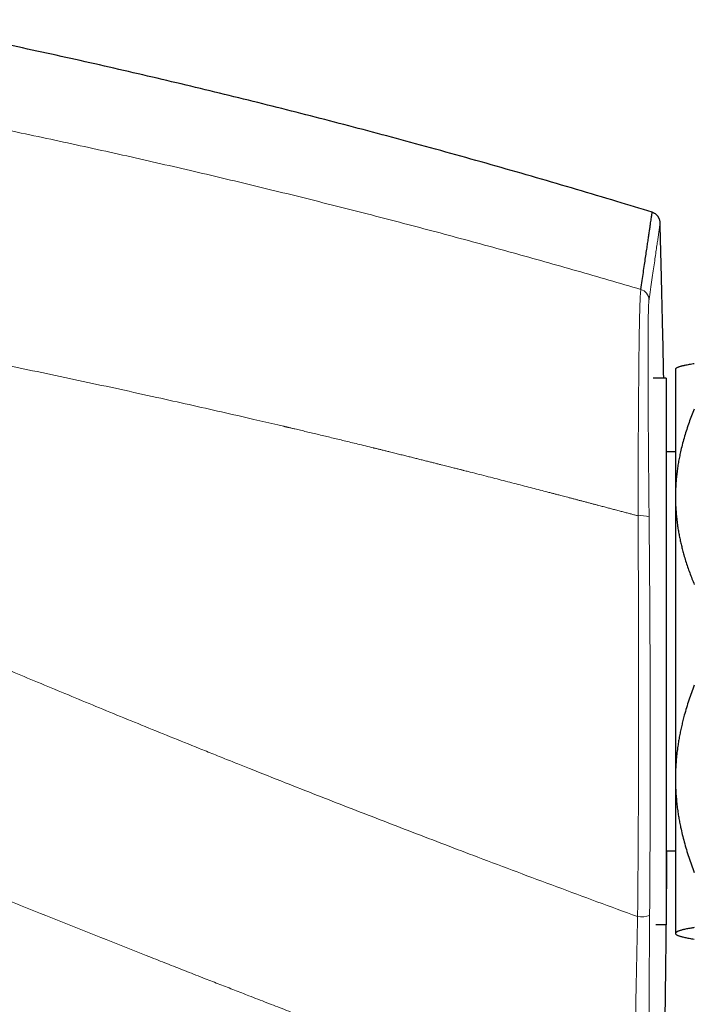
# Model space of a CAD drawing. Header units: millimetres. Extents: x 8 to 869, y 12 to 463.
# Tile 8 of 55: x 152 to 188, y 393 to 446. Entities that reach past the tile are written whole.
import ezdxf

# ---------------------------------------------------------------- set-up
doc = ezdxf.new("R2010")
doc.units = ezdxf.units.MM

msp = doc.modelspace()

# ---------------------------------------------------------------- linework, layer by layer
at = {"color": 7, "linetype": 'Continuous', "lineweight": 30}
for p, q in [((186.94, 427.107), (186.917, 427.084)), ((186.917, 427.084), (186.917, 420.288)), ((186.417, 426.584), (185.732, 426.584)), ((186.417, 426.584), (185.732, 426.584)), ((186.417, 426.584), (186.417, 397.584)), ((186.917, 422.684), (186.417, 422.684)), ((186.917, 420.288), (186.917, 405.311)), ((186.917, 405.311), (186.917, 397.107)), ((186.417, 401.484), (186.917, 401.484)), ((185.869, 397.584), (186.417, 397.584)), ((185.869, 397.584), (186.417, 397.584)), ((186.917, 397.107), (186.917, 397.084)), ((186.917, 397.084), (186.941, 397.061))]:
    msp.add_line(p, q, dxfattribs=at)
at = {"color": 252, "linetype": 'Continuous', "lineweight": 0}
for centre, radius, start, end in [((184.915, 430.727), 0.599, 1.5348, 73.831), ((185.084, 417.767), 1.52, 73.4203, 95.8222), ((185.081, 399.573), 1.587, 263.7633, 287.0418)]:
    msp.add_arc(centre, radius, start, end, dxfattribs=at)
at = {"color": 7, "linetype": 'Continuous', "lineweight": 30}
for points, knots in [([(185.684, 435.393), (185.056, 435.585), (183.719, 435.995), (181.67, 436.608), (179.537, 437.234), (177.401, 437.847), (175.261, 438.449), (173.16, 439.028), (171.096, 439.584), (169.071, 440.119), (167.043, 440.642), (165.012, 441.156), (162.979, 441.658), (160.943, 442.15), (158.904, 442.632), (156.863, 443.102), (154.82, 443.562), (152.786, 444.009), (150.763, 444.442), (148.749, 444.862), (146.815, 445.256), (145.552, 445.505), (144.961, 445.621)], [0, 0, 0, 0, 0.046931, 0.099852, 0.152765, 0.205673, 0.258575, 0.311472, 0.361342, 0.411209, 0.461074, 0.510936, 0.560797, 0.610657, 0.660517, 0.710376, 0.760236, 0.810098, 0.859071, 0.908046, 0.957023, 1, 1, 1, 1]), ([(185.082, 431.302), (185.105, 431.459), (185.151, 431.773), (185.215, 432.209), (185.275, 432.619), (185.332, 433), (185.384, 433.353), (185.431, 433.672), (185.473, 433.958), (185.51, 434.214), (185.544, 434.445), (185.575, 434.651), (185.601, 434.832), (185.625, 434.988), (185.644, 435.119), (185.66, 435.225), (185.672, 435.306), (185.68, 435.362), (185.684, 435.393), (185.685, 435.394), (185.685, 435.395)], [0, 0, 0, 0, 0.058535, 0.117071, 0.175607, 0.234144, 0.292681, 0.351218, 0.406411, 0.461604, 0.516797, 0.571991, 0.627185, 0.682379, 0.737573, 0.792768, 0.847962, 0.903157, 0.957366, 1, 1, 1, 1]), ([(186.109, 434.839), (186.107, 434.864), (186.104, 434.912), (186.087, 434.978), (186.069, 435.03), (186.05, 435.071), (186.035, 435.1), (186.02, 435.125), (186.002, 435.152), (185.978, 435.186), (185.942, 435.228), (185.9, 435.269), (185.853, 435.307), (185.803, 435.34), (185.747, 435.372), (185.706, 435.388), (185.685, 435.397)], [0, 0, 0, 0, 0.1022014, 0.1948963, 0.2761586, 0.3287127, 0.3735643, 0.4104203, 0.4459155, 0.505519, 0.5792491, 0.6667921, 0.7410381, 0.8219592, 0.9086636, 1, 1, 1, 1]), ([(186.295, 426.584), (186.279, 427.404), (186.243, 429.245), (186.179, 431.997), (186.127, 433.93), (186.103, 434.841)], [0, 0, 0, 0, 0.297775, 0.668918, 1, 1, 1, 1]), ([(186.941, 427.107), (186.945, 427.111), (186.954, 427.12), (186.977, 427.136), (187.013, 427.155), (187.062, 427.177), (187.121, 427.199), (187.183, 427.218), (187.246, 427.235), (187.306, 427.251), (187.371, 427.266), (187.45, 427.284), (187.546, 427.303), (187.661, 427.325), (187.784, 427.347), (187.873, 427.361), (187.917, 427.368)], [0, 0, 0, 0, 0.042891, 0.100778, 0.181985, 0.263191, 0.3446, 0.426009, 0.484909, 0.54381, 0.602774, 0.661739, 0.74623, 0.830721, 0.91536, 1, 1, 1, 1]), ([(187.917, 424.949), (187.869, 424.83), (187.772, 424.591), (187.637, 424.23), (187.512, 423.866), (187.398, 423.499), (187.294, 423.129), (187.21, 422.785), (187.141, 422.47), (187.086, 422.183), (187.039, 421.896), (186.998, 421.606), (186.966, 421.315), (186.942, 421.023), (186.925, 420.731), (186.918, 420.486), (186.918, 420.338), (186.917, 420.288)], [0, 0, 0, 0, 0.079493, 0.158994, 0.238484, 0.318379, 0.398285, 0.478176, 0.539228, 0.600293, 0.661357, 0.722407, 0.783942, 0.845492, 0.907042, 0.968576, 1, 1, 1, 1]), ([(186.917, 420.288), (186.918, 420.184), (186.92, 419.977), (186.935, 419.665), (186.957, 419.354), (186.989, 419.044), (187.028, 418.751), (187.072, 418.475), (187.119, 418.216), (187.172, 417.959), (187.231, 417.705), (187.294, 417.454), (187.369, 417.18), (187.457, 416.884), (187.561, 416.567), (187.672, 416.252), (187.79, 415.938), (187.875, 415.731), (187.917, 415.627)], [0, 0, 0, 0, 0.065449, 0.130926, 0.196415, 0.261894, 0.327345, 0.382403, 0.437466, 0.492525, 0.54654, 0.60056, 0.654576, 0.723644, 0.792733, 0.861832, 0.930927, 1, 1, 1, 1]), ([(187.917, 410.279), (187.867, 410.148), (187.767, 409.885), (187.629, 409.488), (187.501, 409.088), (187.397, 408.729), (187.314, 408.413), (187.248, 408.14), (187.188, 407.867), (187.133, 407.595), (187.085, 407.322), (187.039, 407.025), (186.997, 406.703), (186.961, 406.356), (186.936, 406.008), (186.92, 405.659), (186.918, 405.427), (186.917, 405.311)], [0, 0, 0, 0, 0.082024, 0.16407, 0.246113, 0.328132, 0.383157, 0.438186, 0.49321, 0.547623, 0.602041, 0.656454, 0.725142, 0.793863, 0.862595, 0.931314, 1, 1, 1, 1]), ([(186.917, 405.311), (186.918, 405.253), (186.918, 405.089), (186.926, 404.817), (186.944, 404.496), (186.97, 404.176), (187.004, 403.856), (187.045, 403.554), (187.09, 403.27), (187.138, 403.004), (187.2, 402.696), (187.279, 402.348), (187.381, 401.952), (187.496, 401.552), (187.625, 401.146), (187.765, 400.743), (187.867, 400.476), (187.917, 400.343)], [0, 0, 0, 0, 0.034083, 0.097391, 0.160726, 0.22407, 0.287406, 0.350716, 0.403936, 0.457161, 0.510382, 0.588811, 0.66724, 0.750415, 0.833615, 0.916819, 1, 1, 1, 1]), ([(186.099, 379.81), (186.123, 380.728), (186.177, 382.687), (186.246, 385.686), (186.309, 388.806), (186.362, 391.927), (186.406, 395.029), (186.438, 398.113), (186.457, 400.259), (186.462, 401.382), (186.462, 401.484)], [0, 0, 0, 0, 0.127186, 0.271155, 0.41513, 0.559109, 0.70309, 0.844498, 0.985901, 1, 1, 1, 1]), ([(187.917, 397.414), (187.886, 397.409), (187.823, 397.398), (187.721, 397.381), (187.612, 397.362), (187.501, 397.34), (187.398, 397.318), (187.308, 397.297), (187.23, 397.277), (187.164, 397.258), (187.103, 397.238), (187.048, 397.217), (187.001, 397.195), (186.964, 397.173), (186.937, 397.151), (186.921, 397.129), (186.918, 397.114), (186.917, 397.107)], [0, 0, 0, 0, 0.051217, 0.102435, 0.174578, 0.246739, 0.318897, 0.391038, 0.45329, 0.515548, 0.577799, 0.64795, 0.718111, 0.78826, 0.858836, 0.929425, 1, 1, 1, 1]), ([(186.917, 397.107), (186.918, 397.103), (186.918, 397.093), (186.927, 397.075), (186.946, 397.054), (186.976, 397.033), (187.014, 397.012), (187.06, 396.992), (187.113, 396.973), (187.17, 396.954), (187.235, 396.936), (187.313, 396.916), (187.407, 396.894), (187.52, 396.87), (187.643, 396.847), (187.774, 396.823), (187.87, 396.808), (187.917, 396.8)], [0, 0, 0, 0, 0.034083, 0.101348, 0.168644, 0.235952, 0.303251, 0.370518, 0.430447, 0.490389, 0.550332, 0.610262, 0.688185, 0.766138, 0.844107, 0.922069, 1, 1, 1, 1])]:
    msp.add_open_spline(points, degree=3, knots=knots, dxfattribs=at)
at = {"color": 252, "linetype": 'Continuous', "lineweight": 0}
for points, knots in [([(150.411, 439.977), (151.007, 439.854), (152.199, 439.606), (153.988, 439.224), (155.781, 438.834), (157.576, 438.435), (159.375, 438.028), (161.142, 437.619), (162.878, 437.21), (164.582, 436.802), (166.288, 436.385), (167.997, 435.96), (169.708, 435.528), (171.421, 435.087), (173.137, 434.638), (174.855, 434.181), (176.575, 433.716), (178.287, 433.245), (179.991, 432.769), (181.686, 432.288), (183.384, 431.8), (184.515, 431.468), (185.082, 431.302)], [0, 0, 0, 0, 0.051139, 0.102401, 0.153786, 0.205295, 0.256927, 0.308684, 0.357596, 0.406619, 0.455753, 0.504998, 0.554354, 0.603821, 0.653401, 0.703092, 0.752895, 0.802811, 0.851944, 0.901187, 0.950539, 1, 1, 1, 1]), ([(185.513, 430.743), (185.541, 430.93), (185.595, 431.305), (185.669, 431.816), (185.738, 432.29), (185.801, 432.723), (185.858, 433.116), (185.909, 433.468), (185.955, 433.781), (185.993, 434.043), (186.024, 434.259), (186.05, 434.434), (186.071, 434.579), (186.087, 434.688), (186.098, 434.765), (186.105, 434.813), (186.108, 434.834), (186.109, 434.84), (186.109, 434.841), (186.109, 434.841), (186.109, 434.841), (186.109, 434.841), (186.109, 434.841), (186.109, 434.841), (186.109, 434.841), (186.109, 434.841), (186.109, 434.841), (186.109, 434.841)], [0, 0, 0, 0, 0.0699502, 0.1399008, 0.2098517, 0.2798029, 0.3497545, 0.4197064, 0.4896584, 0.5596107, 0.6211689, 0.6827272, 0.7442856, 0.805844, 0.8600154, 0.9141868, 0.9618576, 0.9828328, 0.9920618, 0.9961226, 0.9966544, 0.9971862, 0.9977179, 0.9982497, 0.9987815, 0.9993132, 1, 1, 1, 1]), ([(184.93, 419.279), (184.93, 419.53), (184.932, 420.032), (184.934, 420.776), (184.937, 421.511), (184.94, 422.235), (184.944, 422.945), (184.947, 423.639), (184.951, 424.316), (184.955, 424.974), (184.96, 425.612), (184.965, 426.226), (184.97, 426.815), (184.975, 427.351), (184.981, 427.835), (184.986, 428.27), (184.992, 428.68), (184.998, 429.064), (185.005, 429.421), (185.012, 429.751), (185.019, 430.053), (185.027, 430.326), (185.035, 430.569), (185.044, 430.782), (185.053, 430.963), (185.062, 431.111), (185.071, 431.228), (185.078, 431.277), (185.082, 431.302)], [0, 0, 0, 0, 0.041799, 0.083521, 0.12518, 0.166789, 0.208358, 0.2499, 0.291427, 0.332953, 0.374495, 0.416073, 0.457711, 0.499439, 0.535239, 0.571014, 0.606769, 0.642508, 0.678235, 0.713951, 0.74966, 0.785366, 0.821074, 0.856791, 0.892527, 0.928295, 0.964112, 1, 1, 1, 1]), ([(185.518, 419.224), (185.516, 419.359), (185.514, 419.628), (185.51, 420.031), (185.506, 420.431), (185.502, 420.828), (185.499, 421.222), (185.495, 421.606), (185.492, 421.978), (185.489, 422.34), (185.486, 422.698), (185.483, 423.051), (185.48, 423.408), (185.478, 423.766), (185.475, 424.126), (185.473, 424.48), (185.471, 424.827), (185.469, 425.169), (185.467, 425.49), (185.466, 425.791), (185.464, 426.074), (185.463, 426.32), (185.463, 426.53), (185.462, 426.699), (185.462, 426.831), (185.462, 426.906), (185.462, 426.934), (185.462, 426.943), (185.461, 426.952), (185.461, 426.96), (185.461, 426.969), (185.461, 426.986), (185.461, 427.014), (185.461, 427.056), (185.461, 427.106), (185.461, 427.164), (185.461, 427.23), (185.461, 427.303), (185.461, 427.383), (185.461, 427.47), (185.461, 427.564), (185.461, 427.664), (185.461, 427.769), (185.461, 427.879), (185.461, 427.985), (185.461, 428.084), (185.461, 428.176), (185.461, 428.282), (185.461, 428.362), (185.462, 428.416), (185.462, 428.432), (185.462, 428.446), (185.462, 428.46), (185.462, 428.517), (185.462, 428.614), (185.463, 428.752), (185.464, 428.885), (185.465, 429.015), (185.466, 429.135), (185.467, 429.242), (185.467, 429.336), (185.468, 429.4), (185.469, 429.439), (185.469, 429.457), (185.469, 429.474), (185.469, 429.491), (185.469, 429.508), (185.47, 429.525), (185.47, 429.587), (185.472, 429.693), (185.474, 429.834), (185.477, 429.966), (185.48, 430.09), (185.483, 430.203), (185.486, 430.308), (185.489, 430.4), (185.493, 430.48), (185.497, 430.55), (185.5, 430.612), (185.505, 430.664), (185.509, 430.709), (185.512, 430.732), (185.513, 430.743)], [0, 0, 0, 0, 0.023472, 0.046917, 0.070337, 0.093736, 0.117114, 0.140475, 0.162487, 0.184486, 0.206473, 0.228452, 0.250423, 0.273696, 0.296965, 0.320231, 0.343498, 0.366768, 0.390045, 0.410537, 0.431039, 0.451556, 0.465107, 0.478666, 0.490606, 0.495863, 0.496551, 0.49724, 0.497928, 0.498617, 0.499305, 0.499994, 0.502655, 0.506004, 0.510042, 0.514768, 0.520087, 0.52607, 0.532719, 0.540032, 0.548008, 0.556489, 0.56561, 0.57537, 0.58577, 0.593952, 0.602491, 0.611385, 0.623671, 0.625482, 0.626898, 0.628309, 0.629716, 0.631118, 0.645072, 0.658536, 0.673243, 0.687318, 0.700762, 0.713575, 0.72433, 0.734597, 0.736835, 0.739048, 0.741237, 0.743401, 0.745541, 0.747656, 0.749747, 0.769748, 0.789747, 0.809745, 0.829741, 0.849739, 0.86974, 0.889746, 0.908092, 0.926446, 0.94481, 0.963189, 0.981584, 1, 1, 1, 1]), ([(147.662, 428.03), (148.314, 427.899), (149.618, 427.639), (151.574, 427.238), (153.529, 426.831), (155.483, 426.417), (157.437, 425.996), (159.313, 425.584), (161.109, 425.183), (162.827, 424.794), (164.396, 424.433), (165.495, 424.177), (166.036, 424.051), (166.168, 424.02), (166.209, 424.01), (166.25, 424.001), (166.291, 423.991), (166.33, 423.982), (166.414, 423.962), (166.544, 423.931), (166.762, 423.88), (167.025, 423.818), (167.337, 423.744), (167.66, 423.667), (167.995, 423.587), (168.33, 423.507), (168.665, 423.426), (168.999, 423.346), (169.343, 423.263), (169.696, 423.177), (170.071, 423.086), (170.469, 422.988), (170.767, 422.915), (170.95, 422.87), (171.022, 422.853), (171.101, 422.833), (171.187, 422.812), (171.272, 422.791), (171.394, 422.761), (171.552, 422.722), (171.773, 422.668), (172.017, 422.607), (172.282, 422.541), (172.538, 422.478), (172.784, 422.417), (173.02, 422.358), (173.247, 422.301), (173.471, 422.245), (173.692, 422.189), (173.908, 422.135), (174.113, 422.084), (174.306, 422.035), (174.483, 421.99), (174.643, 421.95), (174.789, 421.913), (174.925, 421.878), (175.051, 421.846), (175.168, 421.817), (175.275, 421.79), (175.373, 421.765), (175.463, 421.742), (175.543, 421.722), (175.596, 421.708), (175.624, 421.701), (175.632, 421.699), (175.64, 421.697), (175.647, 421.695), (175.661, 421.691), (175.713, 421.678), (175.834, 421.648), (176.109, 421.577), (176.503, 421.477), (176.98, 421.355), (177.445, 421.235), (177.902, 421.118), (178.35, 421.002), (178.789, 420.889), (179.216, 420.778), (179.631, 420.67), (179.94, 420.59), (180.147, 420.536), (180.247, 420.51), (180.336, 420.487), (180.416, 420.466), (180.497, 420.445), (180.584, 420.422), (180.677, 420.398), (180.785, 420.37), (180.909, 420.337), (181.051, 420.3), (181.203, 420.26), (181.364, 420.218), (181.527, 420.175), (181.693, 420.132), (181.859, 420.088), (182.034, 420.042), (182.181, 420.004), (182.298, 419.973), (182.383, 419.951), (182.47, 419.928), (182.557, 419.905), (182.641, 419.883), (182.721, 419.862), (182.851, 419.828), (183.03, 419.781), (183.255, 419.721), (183.473, 419.664), (183.694, 419.606), (183.918, 419.546), (184.143, 419.487), (184.357, 419.43), (184.559, 419.377), (184.748, 419.327), (184.871, 419.295), (184.93, 419.279)], [0, 0, 0, 0, 0.052214, 0.10444, 0.156676, 0.208925, 0.261186, 0.313459, 0.35947, 0.405492, 0.451525, 0.485559, 0.493946, 0.495044, 0.496143, 0.497241, 0.498339, 0.499438, 0.500419, 0.505099, 0.509899, 0.517944, 0.526304, 0.534977, 0.543964, 0.553266, 0.561975, 0.570942, 0.580168, 0.589652, 0.599395, 0.61041, 0.621738, 0.623426, 0.625169, 0.627505, 0.629819, 0.632113, 0.634385, 0.639656, 0.64481, 0.652199, 0.659331, 0.666206, 0.672824, 0.679184, 0.685287, 0.691133, 0.697266, 0.703087, 0.708598, 0.713796, 0.718684, 0.722856, 0.726772, 0.73043, 0.73383, 0.736974, 0.739859, 0.742488, 0.744918, 0.747078, 0.748965, 0.749179, 0.749389, 0.749595, 0.749796, 0.750005, 0.750702, 0.753975, 0.759776, 0.772931, 0.78578, 0.798322, 0.810558, 0.822701, 0.834527, 0.846035, 0.857225, 0.868097, 0.871031, 0.873941, 0.876195, 0.878217, 0.880399, 0.882742, 0.885245, 0.887908, 0.891483, 0.895312, 0.899393, 0.903728, 0.908316, 0.912617, 0.917119, 0.921823, 0.926727, 0.928994, 0.931302, 0.93365, 0.936039, 0.938336, 0.940429, 0.942499, 0.948818, 0.954908, 0.96077, 0.966403, 0.972812, 0.978897, 0.984659, 0.990096, 0.99521, 1, 1, 1, 1]), ([(184.909, 397.996), (184.912, 398.367), (184.919, 399.107), (184.928, 400.219), (184.936, 401.331), (184.943, 402.444), (184.948, 403.556), (184.953, 404.647), (184.957, 405.717), (184.96, 406.766), (184.962, 407.815), (184.963, 408.864), (184.964, 409.913), (184.963, 410.962), (184.962, 412.011), (184.96, 413.06), (184.957, 414.109), (184.953, 415.152), (184.948, 416.189), (184.943, 417.219), (184.937, 418.249), (184.932, 418.936), (184.93, 419.279)], [0, 0, 0, 0, 0.052434, 0.104813, 0.157143, 0.209431, 0.261684, 0.313907, 0.363125, 0.412328, 0.461522, 0.510711, 0.559901, 0.609098, 0.658307, 0.707532, 0.75678, 0.806055, 0.854482, 0.902945, 0.951449, 1, 1, 1, 1]), ([(185.546, 398.056), (185.549, 398.425), (185.554, 399.161), (185.561, 400.268), (185.566, 401.374), (185.571, 402.48), (185.574, 403.586), (185.577, 404.671), (185.578, 405.736), (185.579, 406.779), (185.578, 407.822), (185.577, 408.865), (185.575, 409.909), (185.572, 410.952), (185.568, 411.995), (185.564, 413.039), (185.558, 414.082), (185.552, 415.119), (185.544, 416.15), (185.536, 417.175), (185.527, 418.2), (185.521, 418.882), (185.518, 419.224)], [0, 0, 0, 0, 0.052433, 0.104812, 0.157142, 0.209429, 0.261681, 0.313904, 0.363122, 0.412324, 0.461518, 0.510707, 0.559897, 0.609093, 0.658302, 0.707528, 0.756776, 0.806051, 0.854479, 0.902943, 0.951448, 1, 1, 1, 1]), ([(143.008, 414.726), (143.453, 414.532), (144.349, 414.143), (145.704, 413.559), (147.078, 412.969), (148.471, 412.375), (149.875, 411.781), (151.288, 411.185), (152.712, 410.589), (154.154, 409.988), (155.614, 409.384), (157.093, 408.775), (158.591, 408.163), (160.106, 407.547), (161.253, 407.084), (162.024, 406.774), (162.414, 406.618), (162.805, 406.461), (163.197, 406.304), (163.583, 406.15), (163.953, 406.002), (164.826, 405.654), (166.127, 405.138), (167.874, 404.451), (169.55, 403.795), (171.244, 403.138), (172.956, 402.478), (174.686, 401.815), (176.539, 401.111), (178.519, 400.364), (180.626, 399.576), (182.759, 398.785), (184.19, 398.26), (184.909, 397.996)], [0, 0, 0, 0, 0.0323252, 0.0650755, 0.0982503, 0.1318492, 0.1658716, 0.199698, 0.2339318, 0.2685723, 0.3036192, 0.3390717, 0.3749293, 0.4111914, 0.4478575, 0.4571399, 0.4664478, 0.4757811, 0.48514, 0.4945243, 0.503418, 0.5116124, 0.5569905, 0.5964735, 0.6363425, 0.6765968, 0.7172355, 0.7582581, 0.7996637, 0.8489541, 0.8987743, 0.9491234, 1, 1, 1, 1]), ([(138.199, 404.327), (138.356, 404.262), (138.673, 404.129), (139.153, 403.928), (139.644, 403.724), (140.144, 403.515), (140.655, 403.303), (141.175, 403.087), (141.706, 402.867), (142.255, 402.639), (142.824, 402.404), (143.413, 402.161), (144.012, 401.914), (144.623, 401.662), (145.244, 401.407), (145.842, 401.162), (146.416, 400.927), (146.964, 400.703), (147.52, 400.476), (148.06, 400.255), (148.585, 400.041), (148.967, 399.886), (149.226, 399.781), (149.361, 399.726), (149.496, 399.671), (149.63, 399.617), (149.758, 399.565), (150.309, 399.342), (151.285, 398.947), (152.935, 398.282), (154.827, 397.523), (156.963, 396.672), (158.546, 396.045), (159.573, 395.639), (160.044, 395.454), (160.515, 395.268), (160.988, 395.082), (161.47, 394.893), (162.056, 394.663), (162.74, 394.396), (163.513, 394.094), (164.342, 393.771), (165.225, 393.428), (166.161, 393.065), (167.088, 392.707), (168.006, 392.353), (168.916, 392.003), (169.817, 391.658), (170.67, 391.332), (171.473, 391.026), (172.2, 390.749), (172.701, 390.559), (172.974, 390.456), (173.046, 390.428), (173.11, 390.404), (173.169, 390.382), (173.23, 390.359), (173.335, 390.319), (173.487, 390.261), (173.691, 390.184), (173.905, 390.103), (174.128, 390.019), (174.362, 389.931), (174.606, 389.839), (174.86, 389.743), (175.119, 389.645), (175.384, 389.546), (175.653, 389.444), (175.932, 389.34), (176.219, 389.232), (176.516, 389.12), (176.815, 389.008), (177.118, 388.895), (177.423, 388.781), (177.735, 388.664), (178.056, 388.544), (178.353, 388.433), (178.624, 388.332), (178.862, 388.243), (179.096, 388.156), (179.322, 388.072), (179.544, 387.99), (179.764, 387.908), (180.039, 387.806), (180.367, 387.684), (180.745, 387.544), (181.11, 387.409), (181.461, 387.279), (181.8, 387.155), (182.128, 387.033), (182.446, 386.916), (182.755, 386.803), (183.054, 386.693), (183.335, 386.59), (183.598, 386.493), (183.846, 386.402), (184.085, 386.314), (184.316, 386.23), (184.538, 386.149), (184.683, 386.095), (184.755, 386.069)], [0, 0, 0, 0, 0.010214, 0.020644, 0.031288, 0.042148, 0.053222, 0.064512, 0.076017, 0.087737, 0.100245, 0.11299, 0.12597, 0.139187, 0.152639, 0.166328, 0.178009, 0.189856, 0.20187, 0.214051, 0.224908, 0.235894, 0.238792, 0.2417, 0.244616, 0.247541, 0.250405, 0.252898, 0.283251, 0.313604, 0.359594, 0.405586, 0.451579, 0.461698, 0.471817, 0.481936, 0.492055, 0.502309, 0.513021, 0.52975, 0.546354, 0.562831, 0.583083, 0.603142, 0.623007, 0.642679, 0.662158, 0.681443, 0.700535, 0.716845, 0.733012, 0.747119, 0.748959, 0.750527, 0.751769, 0.753035, 0.754323, 0.755634, 0.759769, 0.764118, 0.768682, 0.77346, 0.778452, 0.78366, 0.789081, 0.794717, 0.800272, 0.806021, 0.811964, 0.8181, 0.82443, 0.830953, 0.837282, 0.843783, 0.850455, 0.857301, 0.864318, 0.869436, 0.874642, 0.879543, 0.884355, 0.889101, 0.89378, 0.898392, 0.906674, 0.914733, 0.922568, 0.929984, 0.937188, 0.944179, 0.950958, 0.957524, 0.963878, 0.97002, 0.975463, 0.980727, 0.985813, 0.990721, 0.99545, 1, 1, 1, 1]), ([(184.909, 397.996), (184.904, 397.756), (184.893, 397.277), (184.878, 396.565), (184.863, 395.862), (184.849, 395.168), (184.835, 394.486), (184.822, 393.817), (184.809, 393.163), (184.797, 392.526), (184.786, 391.907), (184.776, 391.309), (184.766, 390.733), (184.758, 390.181), (184.751, 389.655), (184.744, 389.158), (184.739, 388.69), (184.736, 388.255), (184.733, 387.851), (184.732, 387.5), (184.732, 387.196), (184.733, 386.935), (184.735, 386.702), (184.738, 386.497), (184.743, 386.322), (184.748, 386.176), (184.753, 386.105), (184.755, 386.069)], [0, 0, 0, 0, 0.041614, 0.083202, 0.124767, 0.166312, 0.207839, 0.249351, 0.290854, 0.332352, 0.373856, 0.41538, 0.456941, 0.498562, 0.540222, 0.581886, 0.623558, 0.66524, 0.706936, 0.74865, 0.784425, 0.820224, 0.856057, 0.891934, 0.92787, 0.963884, 1, 1, 1, 1]), ([(185.56, 386.614), (185.558, 386.633), (185.555, 386.669), (185.551, 386.736), (185.547, 386.812), (185.544, 386.898), (185.54, 386.992), (185.537, 387.095), (185.533, 387.211), (185.53, 387.34), (185.527, 387.484), (185.525, 387.637), (185.522, 387.801), (185.52, 387.977), (185.518, 388.168), (185.516, 388.372), (185.514, 388.587), (185.513, 388.812), (185.511, 389.046), (185.511, 389.23), (185.51, 389.338), (185.51, 389.367), (185.51, 389.377), (185.51, 389.388), (185.51, 389.395), (185.51, 389.405), (185.51, 389.416), (185.51, 389.434), (185.51, 389.457), (185.51, 389.485), (185.51, 389.52), (185.51, 389.561), (185.51, 389.61), (185.51, 389.666), (185.509, 389.728), (185.509, 389.797), (185.509, 389.877), (185.509, 389.969), (185.509, 390.075), (185.509, 390.191), (185.509, 390.318), (185.509, 390.454), (185.509, 390.602), (185.509, 390.756), (185.509, 390.916), (185.51, 391.082), (185.51, 391.258), (185.51, 391.444), (185.511, 391.641), (185.511, 391.837), (185.512, 392.031), (185.513, 392.223), (185.513, 392.422), (185.514, 392.621), (185.515, 392.82), (185.516, 393.008), (185.516, 393.142), (185.516, 393.217), (185.517, 393.241), (185.517, 393.265), (185.517, 393.286), (185.517, 393.303), (185.517, 393.432), (185.519, 393.677), (185.52, 394.039), (185.522, 394.402), (185.524, 394.764), (185.527, 395.13), (185.529, 395.5), (185.531, 395.873), (185.534, 396.242), (185.536, 396.607), (185.539, 396.966), (185.541, 397.328), (185.544, 397.691), (185.545, 397.935), (185.546, 398.056)], [0, 0, 0, 0, 0.020186, 0.040337, 0.060459, 0.080555, 0.10063, 0.120688, 0.14073, 0.162762, 0.184782, 0.206793, 0.228797, 0.250796, 0.274123, 0.297447, 0.32077, 0.344091, 0.367413, 0.390734, 0.396789, 0.397741, 0.398693, 0.399644, 0.400596, 0.40084, 0.402219, 0.403803, 0.405719, 0.408433, 0.411617, 0.415273, 0.419712, 0.424692, 0.430213, 0.436274, 0.442876, 0.45119, 0.460227, 0.469989, 0.480475, 0.491686, 0.503622, 0.516277, 0.528508, 0.541342, 0.554778, 0.568818, 0.583461, 0.598707, 0.611982, 0.625683, 0.639812, 0.654368, 0.667533, 0.681029, 0.693181, 0.694791, 0.696406, 0.698025, 0.699649, 0.700651, 0.701524, 0.72569, 0.749861, 0.773172, 0.79649, 0.819814, 0.843145, 0.866484, 0.88983, 0.91185, 0.933876, 0.955909, 0.977951, 1, 1, 1, 1]), ([(144.404, 395.353), (145.25, 395.01), (146.942, 394.324), (149.485, 393.307), (152.03, 392.297), (154.579, 391.296), (157.116, 390.309), (159.641, 389.337), (162.154, 388.378), (164.671, 387.428), (167.35, 386.426), (170.193, 385.374), (173.2, 384.275), (176.212, 383.187), (179.227, 382.111), (182.247, 381.046), (184.264, 380.346), (185.272, 379.996)], [0, 0, 0, 0, 0.062719, 0.125439, 0.188158, 0.250877, 0.313597, 0.375196, 0.436796, 0.498396, 0.559996, 0.633329, 0.706663, 0.779997, 0.853331, 0.926665, 1, 1, 1, 1])]:
    msp.add_open_spline(points, degree=3, knots=knots, dxfattribs=at)

doc.saveas('drawing.dxf')
